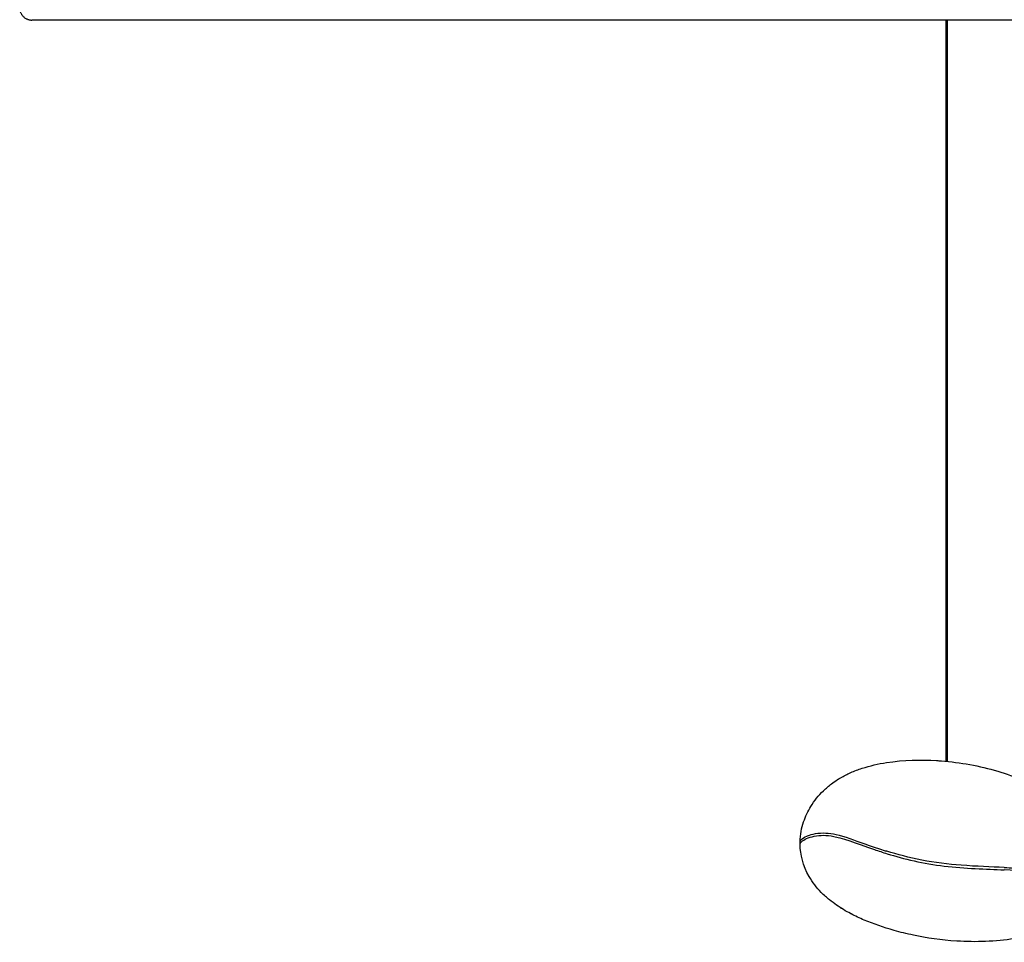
# Model space of a CAD drawing. Header units: centimetres. Extents: x 176 to 739, y 180 to 597.
# Tile 7 of 21: x 324 to 364, y 346 to 385. Entities that reach past the tile are written whole.
import ezdxf

# ---------------------------------------------------------------- set-up
doc = ezdxf.new("R2010")
doc.units = ezdxf.units.CM
doc.layers.add('Make2D$Visibile$Curve', color=7, linetype='Continuous', true_color=0x000000)

msp = doc.modelspace()

# ---------------------------------------------------------------- linework, layer by layer
at = {"layer": 'Make2D$Visibile$Curve', "color": 18, "lineweight": -3, "true_color": 0x000000}
msp.add_rational_spline([(323.73, 385.059), (323.73, 384.559), (324.23, 384.559)], [1, 0.70710678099, 1], degree=2, dxfattribs=at)
for points, knots in [([(378.718, 384.559), (372.099, 384.559), (358.304, 384.559), (340.182, 384.559), (329.536, 384.559), (325.016, 384.559), (324.23, 384.559), (324.23, 384.559)], [0, 0, 0, 0, 20.120626, 41.926009, 63.842069, 75.280536, 86.718846, 86.718846, 86.718846, 86.718846]), ([(357.728, 353.34), (357.793, 353.375), (357.86, 353.409), (357.929, 353.442), (357.97, 353.461), (358.01, 353.479), (358.052, 353.497), (358.198, 353.561), (358.351, 353.619), (358.511, 353.671), (358.842, 353.779), (359.182, 353.855), (359.519, 353.908), (360.226, 354.019), (360.958, 354.03), (361.584, 353.992), (361.651, 353.988), (361.719, 353.984), (361.786, 353.978), (362.564, 353.917), (363.364, 353.775), (364.112, 353.552), (364.462, 353.448), (364.823, 353.32), (365.174, 353.165), (365.335, 353.093), (365.498, 353.015), (365.658, 352.929), (365.712, 352.9), (365.766, 352.87), (365.819, 352.839)], [0.129689, 0.129689, 0.129689, 0.129689, 0.380756, 0.380756, 0.380756, 0.525696, 0.525696, 0.525696, 1.033575, 1.033575, 1.033575, 2.084835, 2.084835, 2.084835, 4.365188, 4.365188, 4.365188, 4.600001, 4.600001, 4.600001, 7.392584, 7.392584, 7.392584, 8.68207, 8.68207, 8.68207, 9.270139, 9.270139, 9.270139, 9.466158, 9.466158, 9.466158, 9.466158]), ([(355.953, 350.523), (355.952, 350.562), (355.952, 350.602), (355.953, 350.641), (355.961, 350.933), (356.015, 351.209), (356.099, 351.461), (356.174, 351.687), (356.275, 351.9), (356.396, 352.097), (356.539, 352.33), (356.714, 352.549), (356.918, 352.747), (357.021, 352.847), (357.132, 352.943), (357.252, 353.033), (357.326, 353.089), (357.404, 353.144), (357.487, 353.197)], [0.415315, 0.415315, 0.415315, 0.415315, 0.558266, 0.558266, 0.558266, 1.636898, 1.636898, 1.636898, 2.598802, 2.598802, 2.598802, 3.737239, 3.737239, 3.737239, 4.304408, 4.304408, 4.304408, 4.657778, 4.657778, 4.657778, 4.657778]), ([(355.953, 350.625), (355.955, 350.714), (356.063, 350.811), (356.445, 350.955), (356.697, 351.015), (357.274, 350.986), (357.563, 350.924), (358.377, 350.643), (358.805, 350.48), (359.464, 350.271)], [0.280449, 0.280449, 0.280449, 0.280449, 4.676924, 4.676924, 8.664804, 8.664804, 11.87319, 11.87319, 14.484201, 14.484201, 14.484201, 14.484201]), ([(355.985, 350.609), (356.052, 350.698), (356.224, 350.79), (356.676, 350.905), (356.946, 350.925), (357.232, 350.881)], [0, 0, 0, 0, 3.943908, 3.943908, 7.88609, 7.88609, 7.88609, 7.88609]), ([(357.459, 348.022), (357.363, 348.088), (357.266, 348.16), (357.169, 348.238), (357.055, 348.331), (356.94, 348.434), (356.827, 348.549), (356.639, 348.741), (356.467, 348.959), (356.323, 349.208), (356.069, 349.651), (355.961, 350.108), (355.953, 350.523)], [0.244785, 0.244785, 0.244785, 0.244785, 0.683576, 0.683576, 0.683576, 1.200515, 1.200515, 1.200515, 2.058934, 2.058934, 2.058934, 3.587769, 3.587769, 3.587769, 3.587769]), ([(362.61, 349.669), (362.061, 349.707), (361.509, 349.777), (360.456, 349.984), (359.965, 350.114), (359.54, 350.247)], [0, 0, 0, 0, 1.697731, 1.697731, 3.394697, 3.394697, 3.394697, 3.394697]), ([(359.553, 350.144), (360.22, 349.935), (361.049, 349.736), (362.763, 349.532), (363.633, 349.517), (364.384, 349.479)], [0, 0, 0, 0, 2.687739, 2.687739, 5.377397, 5.377397, 5.377397, 5.377397]), ([(364.385, 349.577), (364.666, 349.562), (364.895, 349.547), (365.338, 349.518), (365.541, 349.503), (366.087, 349.462), (366.417, 349.434), (367.064, 349.387), (367.338, 349.377), (367.745, 349.397), (367.877, 349.425), (367.949, 349.464)], [-11.345943, -11.345943, -11.345943, -11.345943, -9.851306, -9.851306, -8.08113, -8.08113, -4.82936, -4.82936, -2.415625, -2.415625, 0, 0, 0, 0]), ([(366.784, 347.326), (366.627, 347.226), (366.457, 347.138), (366.277, 347.059), (366.131, 346.995), (365.978, 346.937), (365.821, 346.886), (365.497, 346.78), (365.15, 346.699), (364.793, 346.64), (364.019, 346.513), (363.213, 346.489), (362.422, 346.539), (361.774, 346.58), (361.184, 346.667), (360.634, 346.782), (360.355, 346.841), (360.088, 346.907), (359.833, 346.978), (359.403, 347.1), (358.99, 347.243), (358.603, 347.407), (358.42, 347.486), (358.236, 347.571), (358.058, 347.664), (358.051, 347.668), (358.043, 347.672), (358.036, 347.676), (357.847, 347.775), (357.648, 347.891), (357.457, 348.023)], [0.245498, 0.245498, 0.245498, 0.245498, 0.914252, 0.914252, 0.914252, 1.458231, 1.458231, 1.458231, 2.581542, 2.581542, 2.581542, 5.008908, 5.008908, 5.008908, 6.996515, 6.996515, 6.996515, 8.005959, 8.005959, 8.005959, 9.721652, 9.721652, 9.721652, 10.532754, 10.532754, 10.532754, 10.566126, 10.566126, 10.566126, 11.448543, 11.448543, 11.448543, 11.448543])]:
    msp.add_open_spline(points, degree=3, knots=knots, dxfattribs=at)
for points, degree in [([(361.978, 353.962), (361.978, 369.261), (361.978, 384.56)], 2), ([(362.028, 384.559), (362.028, 369.258), (362.028, 353.957)], 2), ([(357.63, 353.285), (357.663, 353.303), (357.695, 353.322), (357.728, 353.34)], 3), ([(357.497, 353.204), (357.54, 353.231), (357.585, 353.258), (357.63, 353.285)], 3), ([(357.232, 350.881), (357.685, 350.81), (358.232, 350.59), (359.025, 350.317)], 3), ([(355.953, 350.523), (355.952, 350.551), (355.963, 350.58), (355.985, 350.609)], 3), ([(355.954, 350.608), (355.955, 350.594), (355.96, 350.58), (355.967, 350.565)], 3), ([(355.983, 350.168), (355.983, 350.166), (355.984, 350.165), (355.985, 350.163)], 3), ([(359.025, 350.317), (359.189, 350.261), (359.365, 350.203), (359.553, 350.144)], 3), ([(359.464, 350.271), (359.489, 350.264), (359.515, 350.256), (359.54, 350.247)], 3), ([(359.54, 350.247), (359.54, 350.253), (359.539, 350.258), (359.539, 350.264)], 3), ([(364.385, 349.577), (363.84, 349.605), (363.231, 349.622), (362.61, 349.669)], 3), ([(365.914, 349.375), (365.534, 349.403), (365.044, 349.445), (364.384, 349.479)], 3), ([(357.661, 347.89), (357.646, 347.9), (357.634, 347.91), (357.626, 347.92)], 3)]:
    msp.add_open_spline(points, degree=degree, dxfattribs=at)

doc.saveas('drawing.dxf')
